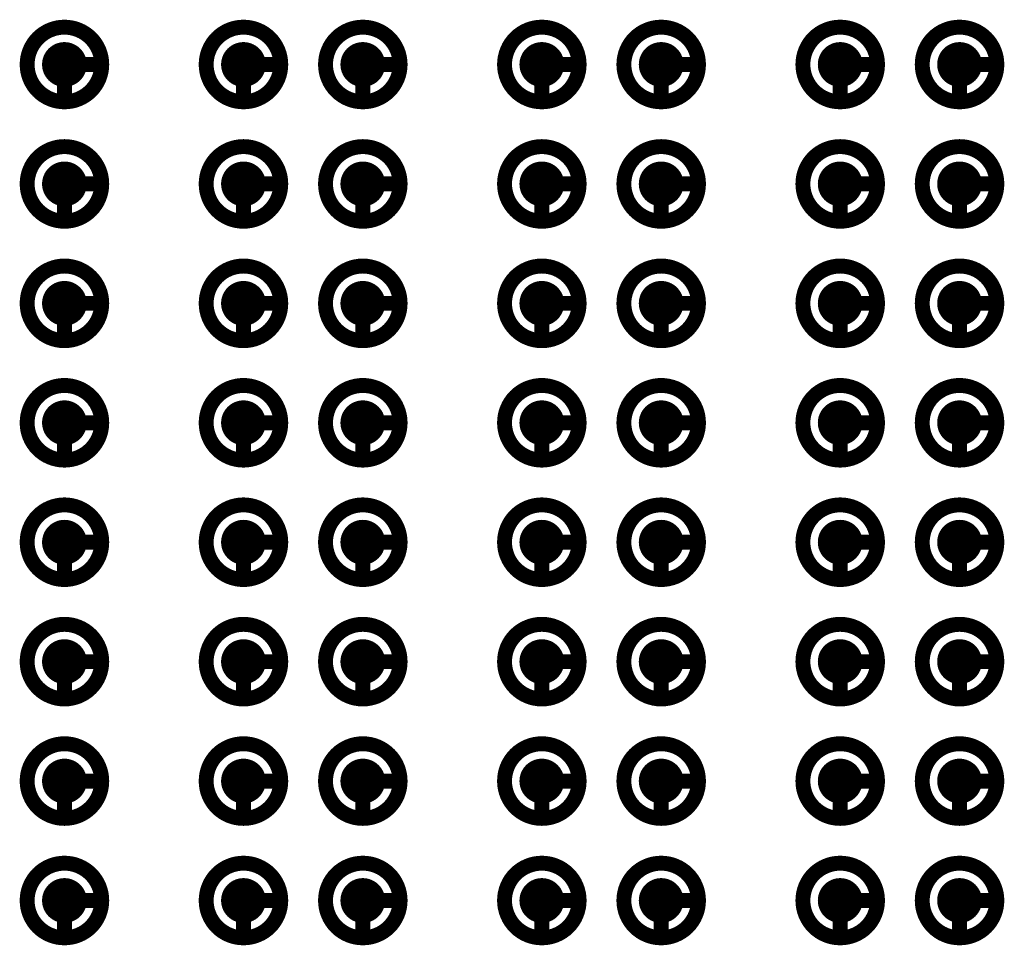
# Model space of a CAD drawing. Header units: millimetres. Extents: x 62 to 363, y 42 to 391.
# Tile 157 of 216: x 333.96 to 340.56, y 107.9 to 114.1. Entities that reach past the tile are written whole.
import ezdxf

# ---------------------------------------------------------------- set-up
doc = ezdxf.new("R2010")
doc.units = ezdxf.units.MM
doc.layers.add('Mechanical8', color=56, linetype='Continuous')
doc.layers.add('PadHoleLayer', color=156, linetype='Continuous')

# ---------------------------------------------------------------- blocks, each defined once
blk = doc.blocks.new('SAMTEC_SEAM8_40_S02_0_S_10_2_GP_K_HP_64')
at = {"layer": 'Mechanical8'}
for points, const_width in [([(-9.75, 1.4, 1), (-10.25, 1.4, 1)], 0.1), ([(-10.025, 1.65, 1), (-9.975, 1.65, 1)], 0.05), ([(-8.95, 1.4, 1), (-9.45, 1.4, 1)], 0.1), ([(-9.225, 1.65, 1), (-9.175, 1.65, 1)], 0.05), ([(-8.15, 1.4, 1), (-8.65, 1.4, 1)], 0.1), ([(-8.425, 1.65, 1), (-8.375, 1.65, 1)], 0.05), ([(-7.35, 1.4, 1), (-7.85, 1.4, 1)], 0.1), ([(-7.625, 1.65, 1), (-7.575, 1.65, 1)], 0.05), ([(-6.55, 1.4, 1), (-7.05, 1.4, 1)], 0.1), ([(-6.825, 1.65, 1), (-6.775, 1.65, 1)], 0.05), ([(-5.75, 1.4, 1), (-6.25, 1.4, 1)], 0.1), ([(-6.025, 1.65, 1), (-5.975, 1.65, 1)], 0.05), ([(-4.95, 1.4, 1), (-5.45, 1.4, 1)], 0.1), ([(-5.225, 1.65, 1), (-5.175, 1.65, 1)], 0.05), ([(-4.15, 1.4, 1), (-4.65, 1.4, 1)], 0.1), ([(-4.425, 1.65, 1), (-4.375, 1.65, 1)], 0.05), ([(-10.275, 1.4, 1), (-10.225, 1.4, 1)], 0.05), ([(-10.025, 1.4, 1), (-9.975, 1.4, 1)], 0.05), ([(-10.025, 1.4, 1), (-9.975, 1.4, 1)], 0.05), ([(-9.775, 1.4, 1), (-9.725, 1.4, 1)], 0.05), ([(-9.775, 1.4, 1), (-9.725, 1.4, 1)], 0.05), ([(-9.475, 1.4, 1), (-9.425, 1.4, 1)], 0.05), ([(-9.225, 1.4, 1), (-9.175, 1.4, 1)], 0.05), ([(-9.225, 1.4, 1), (-9.175, 1.4, 1)], 0.05), ([(-8.975, 1.4, 1), (-8.925, 1.4, 1)], 0.05), ([(-8.975, 1.4, 1), (-8.925, 1.4, 1)], 0.05), ([(-8.675, 1.4, 1), (-8.625, 1.4, 1)], 0.05), ([(-8.425, 1.4, 1), (-8.375, 1.4, 1)], 0.05), ([(-8.425, 1.4, 1), (-8.375, 1.4, 1)], 0.05), ([(-8.175, 1.4, 1), (-8.125, 1.4, 1)], 0.05), ([(-8.175, 1.4, 1), (-8.125, 1.4, 1)], 0.05), ([(-7.875, 1.4, 1), (-7.825, 1.4, 1)], 0.05), ([(-7.625, 1.4, 1), (-7.575, 1.4, 1)], 0.05), ([(-7.625, 1.4, 1), (-7.575, 1.4, 1)], 0.05), ([(-7.375, 1.4, 1), (-7.325, 1.4, 1)], 0.05), ([(-7.375, 1.4, 1), (-7.325, 1.4, 1)], 0.05), ([(-7.075, 1.4, 1), (-7.025, 1.4, 1)], 0.05), ([(-6.825, 1.4, 1), (-6.775, 1.4, 1)], 0.05), ([(-6.825, 1.4, 1), (-6.775, 1.4, 1)], 0.05), ([(-6.575, 1.4, 1), (-6.525, 1.4, 1)], 0.05), ([(-6.575, 1.4, 1), (-6.525, 1.4, 1)], 0.05), ([(-6.275, 1.4, 1), (-6.225, 1.4, 1)], 0.05), ([(-6.025, 1.4, 1), (-5.975, 1.4, 1)], 0.05), ([(-6.025, 1.4, 1), (-5.975, 1.4, 1)], 0.05), ([(-5.775, 1.4, 1), (-5.725, 1.4, 1)], 0.05), ([(-5.775, 1.4, 1), (-5.725, 1.4, 1)], 0.05), ([(-5.475, 1.4, 1), (-5.425, 1.4, 1)], 0.05), ([(-5.225, 1.4, 1), (-5.175, 1.4, 1)], 0.05), ([(-5.225, 1.4, 1), (-5.175, 1.4, 1)], 0.05), ([(-4.975, 1.4, 1), (-4.925, 1.4, 1)], 0.05), ([(-4.975, 1.4, 1), (-4.925, 1.4, 1)], 0.05), ([(-4.675, 1.4, 1), (-4.625, 1.4, 1)], 0.05), ([(-4.425, 1.4, 1), (-4.375, 1.4, 1)], 0.05), ([(-4.425, 1.4, 1), (-4.375, 1.4, 1)], 0.05), ([(-4.175, 1.4, 1), (-4.125, 1.4, 1)], 0.05), ([(-4.175, 1.4, 1), (-4.125, 1.4, 1)], 0.05), ([(-9.75, 0.6, 1), (-10.25, 0.6, 1)], 0.1), ([(-10.025, 0.85, 1), (-9.975, 0.85, 1)], 0.05), ([(-8.95, 0.6, 1), (-9.45, 0.6, 1)], 0.1), ([(-9.225, 0.85, 1), (-9.175, 0.85, 1)], 0.05), ([(-8.15, 0.6, 1), (-8.65, 0.6, 1)], 0.1), ([(-8.425, 0.85, 1), (-8.375, 0.85, 1)], 0.05), ([(-7.35, 0.6, 1), (-7.85, 0.6, 1)], 0.1), ([(-7.625, 0.85, 1), (-7.575, 0.85, 1)], 0.05), ([(-6.55, 0.6, 1), (-7.05, 0.6, 1)], 0.1), ([(-6.825, 0.85, 1), (-6.775, 0.85, 1)], 0.05), ([(-5.75, 0.6, 1), (-6.25, 0.6, 1)], 0.1), ([(-6.025, 0.85, 1), (-5.975, 0.85, 1)], 0.05), ([(-4.95, 0.6, 1), (-5.45, 0.6, 1)], 0.1), ([(-5.225, 0.85, 1), (-5.175, 0.85, 1)], 0.05), ([(-4.15, 0.6, 1), (-4.65, 0.6, 1)], 0.1), ([(-4.425, 0.85, 1), (-4.375, 0.85, 1)], 0.05), ([(-10.275, 0.6, 1), (-10.225, 0.6, 1)], 0.05), ([(-10.025, 0.6, 1), (-9.975, 0.6, 1)], 0.05), ([(-10.025, 0.6, 1), (-9.975, 0.6, 1)], 0.05), ([(-9.775, 0.6, 1), (-9.725, 0.6, 1)], 0.05), ([(-9.775, 0.6, 1), (-9.725, 0.6, 1)], 0.05), ([(-9.475, 0.6, 1), (-9.425, 0.6, 1)], 0.05), ([(-9.225, 0.6, 1), (-9.175, 0.6, 1)], 0.05), ([(-9.225, 0.6, 1), (-9.175, 0.6, 1)], 0.05), ([(-8.975, 0.6, 1), (-8.925, 0.6, 1)], 0.05), ([(-8.975, 0.6, 1), (-8.925, 0.6, 1)], 0.05), ([(-8.675, 0.6, 1), (-8.625, 0.6, 1)], 0.05), ([(-8.425, 0.6, 1), (-8.375, 0.6, 1)], 0.05), ([(-8.425, 0.6, 1), (-8.375, 0.6, 1)], 0.05), ([(-8.175, 0.6, 1), (-8.125, 0.6, 1)], 0.05), ([(-8.175, 0.6, 1), (-8.125, 0.6, 1)], 0.05), ([(-7.875, 0.6, 1), (-7.825, 0.6, 1)], 0.05), ([(-7.625, 0.6, 1), (-7.575, 0.6, 1)], 0.05), ([(-7.625, 0.6, 1), (-7.575, 0.6, 1)], 0.05), ([(-7.375, 0.6, 1), (-7.325, 0.6, 1)], 0.05), ([(-7.375, 0.6, 1), (-7.325, 0.6, 1)], 0.05), ([(-7.075, 0.6, 1), (-7.025, 0.6, 1)], 0.05), ([(-6.825, 0.6, 1), (-6.775, 0.6, 1)], 0.05), ([(-6.825, 0.6, 1), (-6.775, 0.6, 1)], 0.05), ([(-6.575, 0.6, 1), (-6.525, 0.6, 1)], 0.05), ([(-6.575, 0.6, 1), (-6.525, 0.6, 1)], 0.05), ([(-6.275, 0.6, 1), (-6.225, 0.6, 1)], 0.05), ([(-6.025, 0.6, 1), (-5.975, 0.6, 1)], 0.05), ([(-6.025, 0.6, 1), (-5.975, 0.6, 1)], 0.05), ([(-5.775, 0.6, 1), (-5.725, 0.6, 1)], 0.05), ([(-5.775, 0.6, 1), (-5.725, 0.6, 1)], 0.05), ([(-5.475, 0.6, 1), (-5.425, 0.6, 1)], 0.05), ([(-5.225, 0.6, 1), (-5.175, 0.6, 1)], 0.05), ([(-5.225, 0.6, 1), (-5.175, 0.6, 1)], 0.05), ([(-4.975, 0.6, 1), (-4.925, 0.6, 1)], 0.05), ([(-4.975, 0.6, 1), (-4.925, 0.6, 1)], 0.05), ([(-4.675, 0.6, 1), (-4.625, 0.6, 1)], 0.05), ([(-4.425, 0.6, 1), (-4.375, 0.6, 1)], 0.05), ([(-4.425, 0.6, 1), (-4.375, 0.6, 1)], 0.05), ([(-4.175, 0.6, 1), (-4.125, 0.6, 1)], 0.05), ([(-4.175, 0.6, 1), (-4.125, 0.6, 1)], 0.05), ([(-9.75, -0.6, 1), (-10.25, -0.6, 1)], 0.1), ([(-10.025, -0.35, 1), (-9.975, -0.35, 1)], 0.05), ([(-8.95, -0.6, 1), (-9.45, -0.6, 1)], 0.1), ([(-9.225, -0.35, 1), (-9.175, -0.35, 1)], 0.05), ([(-8.15, -0.6, 1), (-8.65, -0.6, 1)], 0.1), ([(-8.425, -0.35, 1), (-8.375, -0.35, 1)], 0.05), ([(-7.35, -0.6, 1), (-7.85, -0.6, 1)], 0.1), ([(-7.625, -0.35, 1), (-7.575, -0.35, 1)], 0.05), ([(-6.55, -0.6, 1), (-7.05, -0.6, 1)], 0.1), ([(-6.825, -0.35, 1), (-6.775, -0.35, 1)], 0.05), ([(-5.75, -0.6, 1), (-6.25, -0.6, 1)], 0.1), ([(-6.025, -0.35, 1), (-5.975, -0.35, 1)], 0.05), ([(-4.95, -0.6, 1), (-5.45, -0.6, 1)], 0.1), ([(-5.225, -0.35, 1), (-5.175, -0.35, 1)], 0.05), ([(-4.15, -0.6, 1), (-4.65, -0.6, 1)], 0.1), ([(-4.425, -0.35, 1), (-4.375, -0.35, 1)], 0.05), ([(-10.275, -0.6, 1), (-10.225, -0.6, 1)], 0.05), ([(-10.025, -0.6, 1), (-9.975, -0.6, 1)], 0.05), ([(-10.025, -0.6, 1), (-9.975, -0.6, 1)], 0.05), ([(-9.775, -0.6, 1), (-9.725, -0.6, 1)], 0.05), ([(-9.775, -0.6, 1), (-9.725, -0.6, 1)], 0.05), ([(-9.475, -0.6, 1), (-9.425, -0.6, 1)], 0.05), ([(-9.225, -0.6, 1), (-9.175, -0.6, 1)], 0.05), ([(-9.225, -0.6, 1), (-9.175, -0.6, 1)], 0.05), ([(-8.975, -0.6, 1), (-8.925, -0.6, 1)], 0.05), ([(-8.975, -0.6, 1), (-8.925, -0.6, 1)], 0.05), ([(-8.675, -0.6, 1), (-8.625, -0.6, 1)], 0.05), ([(-8.425, -0.6, 1), (-8.375, -0.6, 1)], 0.05), ([(-8.425, -0.6, 1), (-8.375, -0.6, 1)], 0.05), ([(-8.175, -0.6, 1), (-8.125, -0.6, 1)], 0.05), ([(-8.175, -0.6, 1), (-8.125, -0.6, 1)], 0.05), ([(-7.875, -0.6, 1), (-7.825, -0.6, 1)], 0.05), ([(-7.625, -0.6, 1), (-7.575, -0.6, 1)], 0.05), ([(-7.625, -0.6, 1), (-7.575, -0.6, 1)], 0.05), ([(-7.375, -0.6, 1), (-7.325, -0.6, 1)], 0.05), ([(-7.375, -0.6, 1), (-7.325, -0.6, 1)], 0.05), ([(-7.075, -0.6, 1), (-7.025, -0.6, 1)], 0.05), ([(-6.825, -0.6, 1), (-6.775, -0.6, 1)], 0.05), ([(-6.825, -0.6, 1), (-6.775, -0.6, 1)], 0.05), ([(-6.575, -0.6, 1), (-6.525, -0.6, 1)], 0.05), ([(-6.575, -0.6, 1), (-6.525, -0.6, 1)], 0.05), ([(-6.275, -0.6, 1), (-6.225, -0.6, 1)], 0.05), ([(-6.025, -0.6, 1), (-5.975, -0.6, 1)], 0.05), ([(-6.025, -0.6, 1), (-5.975, -0.6, 1)], 0.05), ([(-5.775, -0.6, 1), (-5.725, -0.6, 1)], 0.05), ([(-5.775, -0.6, 1), (-5.725, -0.6, 1)], 0.05), ([(-5.475, -0.6, 1), (-5.425, -0.6, 1)], 0.05), ([(-5.225, -0.6, 1), (-5.175, -0.6, 1)], 0.05), ([(-5.225, -0.6, 1), (-5.175, -0.6, 1)], 0.05), ([(-4.975, -0.6, 1), (-4.925, -0.6, 1)], 0.05), ([(-4.975, -0.6, 1), (-4.925, -0.6, 1)], 0.05), ([(-4.675, -0.6, 1), (-4.625, -0.6, 1)], 0.05), ([(-4.425, -0.6, 1), (-4.375, -0.6, 1)], 0.05), ([(-4.425, -0.6, 1), (-4.375, -0.6, 1)], 0.05), ([(-4.175, -0.6, 1), (-4.125, -0.6, 1)], 0.05), ([(-4.175, -0.6, 1), (-4.125, -0.6, 1)], 0.05), ([(-9.75, -1.4, 1), (-10.25, -1.4, 1)], 0.1), ([(-10.025, -1.15, 1), (-9.975, -1.15, 1)], 0.05), ([(-8.95, -1.4, 1), (-9.45, -1.4, 1)], 0.1), ([(-9.225, -1.15, 1), (-9.175, -1.15, 1)], 0.05), ([(-8.15, -1.4, 1), (-8.65, -1.4, 1)], 0.1), ([(-8.425, -1.15, 1), (-8.375, -1.15, 1)], 0.05), ([(-7.35, -1.4, 1), (-7.85, -1.4, 1)], 0.1), ([(-7.625, -1.15, 1), (-7.575, -1.15, 1)], 0.05), ([(-6.55, -1.4, 1), (-7.05, -1.4, 1)], 0.1), ([(-6.825, -1.15, 1), (-6.775, -1.15, 1)], 0.05), ([(-5.75, -1.4, 1), (-6.25, -1.4, 1)], 0.1), ([(-6.025, -1.15, 1), (-5.975, -1.15, 1)], 0.05), ([(-4.95, -1.4, 1), (-5.45, -1.4, 1)], 0.1), ([(-5.225, -1.15, 1), (-5.175, -1.15, 1)], 0.05), ([(-4.15, -1.4, 1), (-4.65, -1.4, 1)], 0.1), ([(-4.425, -1.15, 1), (-4.375, -1.15, 1)], 0.05), ([(-10.275, -1.4, 1), (-10.225, -1.4, 1)], 0.05), ([(-10.025, -1.4, 1), (-9.975, -1.4, 1)], 0.05), ([(-10.025, -1.4, 1), (-9.975, -1.4, 1)], 0.05), ([(-9.775, -1.4, 1), (-9.725, -1.4, 1)], 0.05), ([(-9.775, -1.4, 1), (-9.725, -1.4, 1)], 0.05), ([(-9.475, -1.4, 1), (-9.425, -1.4, 1)], 0.05), ([(-9.225, -1.4, 1), (-9.175, -1.4, 1)], 0.05), ([(-9.225, -1.4, 1), (-9.175, -1.4, 1)], 0.05), ([(-8.975, -1.4, 1), (-8.925, -1.4, 1)], 0.05), ([(-8.975, -1.4, 1), (-8.925, -1.4, 1)], 0.05), ([(-8.675, -1.4, 1), (-8.625, -1.4, 1)], 0.05), ([(-8.425, -1.4, 1), (-8.375, -1.4, 1)], 0.05), ([(-8.425, -1.4, 1), (-8.375, -1.4, 1)], 0.05), ([(-8.175, -1.4, 1), (-8.125, -1.4, 1)], 0.05), ([(-8.175, -1.4, 1), (-8.125, -1.4, 1)], 0.05), ([(-7.875, -1.4, 1), (-7.825, -1.4, 1)], 0.05), ([(-7.625, -1.4, 1), (-7.575, -1.4, 1)], 0.05), ([(-7.625, -1.4, 1), (-7.575, -1.4, 1)], 0.05), ([(-7.375, -1.4, 1), (-7.325, -1.4, 1)], 0.05), ([(-7.375, -1.4, 1), (-7.325, -1.4, 1)], 0.05), ([(-7.075, -1.4, 1), (-7.025, -1.4, 1)], 0.05), ([(-6.825, -1.4, 1), (-6.775, -1.4, 1)], 0.05), ([(-6.825, -1.4, 1), (-6.775, -1.4, 1)], 0.05), ([(-6.575, -1.4, 1), (-6.525, -1.4, 1)], 0.05), ([(-6.575, -1.4, 1), (-6.525, -1.4, 1)], 0.05), ([(-6.275, -1.4, 1), (-6.225, -1.4, 1)], 0.05), ([(-6.025, -1.4, 1), (-5.975, -1.4, 1)], 0.05), ([(-6.025, -1.4, 1), (-5.975, -1.4, 1)], 0.05), ([(-5.775, -1.4, 1), (-5.725, -1.4, 1)], 0.05), ([(-5.775, -1.4, 1), (-5.725, -1.4, 1)], 0.05), ([(-5.475, -1.4, 1), (-5.425, -1.4, 1)], 0.05), ([(-5.225, -1.4, 1), (-5.175, -1.4, 1)], 0.05), ([(-5.225, -1.4, 1), (-5.175, -1.4, 1)], 0.05), ([(-4.975, -1.4, 1), (-4.925, -1.4, 1)], 0.05), ([(-4.975, -1.4, 1), (-4.925, -1.4, 1)], 0.05), ([(-4.675, -1.4, 1), (-4.625, -1.4, 1)], 0.05), ([(-4.425, -1.4, 1), (-4.375, -1.4, 1)], 0.05), ([(-4.425, -1.4, 1), (-4.375, -1.4, 1)], 0.05), ([(-4.175, -1.4, 1), (-4.125, -1.4, 1)], 0.05), ([(-4.175, -1.4, 1), (-4.125, -1.4, 1)], 0.05), ([(-9.75, -2.6, 1), (-10.25, -2.6, 1)], 0.1), ([(-10.025, -2.35, 1), (-9.975, -2.35, 1)], 0.05), ([(-8.95, -2.6, 1), (-9.45, -2.6, 1)], 0.1), ([(-9.225, -2.35, 1), (-9.175, -2.35, 1)], 0.05), ([(-8.15, -2.6, 1), (-8.65, -2.6, 1)], 0.1), ([(-8.425, -2.35, 1), (-8.375, -2.35, 1)], 0.05), ([(-7.35, -2.6, 1), (-7.85, -2.6, 1)], 0.1), ([(-7.625, -2.35, 1), (-7.575, -2.35, 1)], 0.05), ([(-6.55, -2.6, 1), (-7.05, -2.6, 1)], 0.1), ([(-6.825, -2.35, 1), (-6.775, -2.35, 1)], 0.05), ([(-5.75, -2.6, 1), (-6.25, -2.6, 1)], 0.1), ([(-6.025, -2.35, 1), (-5.975, -2.35, 1)], 0.05), ([(-4.95, -2.6, 1), (-5.45, -2.6, 1)], 0.1), ([(-5.225, -2.35, 1), (-5.175, -2.35, 1)], 0.05), ([(-4.15, -2.6, 1), (-4.65, -2.6, 1)], 0.1), ([(-4.425, -2.35, 1), (-4.375, -2.35, 1)], 0.05), ([(-10.275, -2.6, 1), (-10.225, -2.6, 1)], 0.05), ([(-10.025, -2.6, 1), (-9.975, -2.6, 1)], 0.05), ([(-10.025, -2.6, 1), (-9.975, -2.6, 1)], 0.05), ([(-9.775, -2.6, 1), (-9.725, -2.6, 1)], 0.05), ([(-9.775, -2.6, 1), (-9.725, -2.6, 1)], 0.05), ([(-9.475, -2.6, 1), (-9.425, -2.6, 1)], 0.05), ([(-9.225, -2.6, 1), (-9.175, -2.6, 1)], 0.05), ([(-9.225, -2.6, 1), (-9.175, -2.6, 1)], 0.05), ([(-8.975, -2.6, 1), (-8.925, -2.6, 1)], 0.05), ([(-8.975, -2.6, 1), (-8.925, -2.6, 1)], 0.05), ([(-8.675, -2.6, 1), (-8.625, -2.6, 1)], 0.05), ([(-8.425, -2.6, 1), (-8.375, -2.6, 1)], 0.05), ([(-8.425, -2.6, 1), (-8.375, -2.6, 1)], 0.05), ([(-8.175, -2.6, 1), (-8.125, -2.6, 1)], 0.05), ([(-8.175, -2.6, 1), (-8.125, -2.6, 1)], 0.05), ([(-7.875, -2.6, 1), (-7.825, -2.6, 1)], 0.05), ([(-7.625, -2.6, 1), (-7.575, -2.6, 1)], 0.05), ([(-7.625, -2.6, 1), (-7.575, -2.6, 1)], 0.05), ([(-7.375, -2.6, 1), (-7.325, -2.6, 1)], 0.05), ([(-7.375, -2.6, 1), (-7.325, -2.6, 1)], 0.05), ([(-7.075, -2.6, 1), (-7.025, -2.6, 1)], 0.05), ([(-6.825, -2.6, 1), (-6.775, -2.6, 1)], 0.05), ([(-6.825, -2.6, 1), (-6.775, -2.6, 1)], 0.05), ([(-6.575, -2.6, 1), (-6.525, -2.6, 1)], 0.05), ([(-6.575, -2.6, 1), (-6.525, -2.6, 1)], 0.05), ([(-6.275, -2.6, 1), (-6.225, -2.6, 1)], 0.05), ([(-6.025, -2.6, 1), (-5.975, -2.6, 1)], 0.05), ([(-6.025, -2.6, 1), (-5.975, -2.6, 1)], 0.05), ([(-5.775, -2.6, 1), (-5.725, -2.6, 1)], 0.05), ([(-5.775, -2.6, 1), (-5.725, -2.6, 1)], 0.05), ([(-5.475, -2.6, 1), (-5.425, -2.6, 1)], 0.05), ([(-5.225, -2.6, 1), (-5.175, -2.6, 1)], 0.05), ([(-5.225, -2.6, 1), (-5.175, -2.6, 1)], 0.05), ([(-4.975, -2.6, 1), (-4.925, -2.6, 1)], 0.05), ([(-4.975, -2.6, 1), (-4.925, -2.6, 1)], 0.05), ([(-4.675, -2.6, 1), (-4.625, -2.6, 1)], 0.05), ([(-4.425, -2.6, 1), (-4.375, -2.6, 1)], 0.05), ([(-4.425, -2.6, 1), (-4.375, -2.6, 1)], 0.05), ([(-4.175, -2.6, 1), (-4.125, -2.6, 1)], 0.05), ([(-4.175, -2.6, 1), (-4.125, -2.6, 1)], 0.05), ([(-9.75, -3.4, 1), (-10.25, -3.4, 1)], 0.1), ([(-10.025, -3.15, 1), (-9.975, -3.15, 1)], 0.05), ([(-8.95, -3.4, 1), (-9.45, -3.4, 1)], 0.1), ([(-9.225, -3.15, 1), (-9.175, -3.15, 1)], 0.05), ([(-8.15, -3.4, 1), (-8.65, -3.4, 1)], 0.1), ([(-8.425, -3.15, 1), (-8.375, -3.15, 1)], 0.05), ([(-7.35, -3.4, 1), (-7.85, -3.4, 1)], 0.1), ([(-7.625, -3.15, 1), (-7.575, -3.15, 1)], 0.05), ([(-6.55, -3.4, 1), (-7.05, -3.4, 1)], 0.1), ([(-6.825, -3.15, 1), (-6.775, -3.15, 1)], 0.05), ([(-5.75, -3.4, 1), (-6.25, -3.4, 1)], 0.1), ([(-6.025, -3.15, 1), (-5.975, -3.15, 1)], 0.05), ([(-4.95, -3.4, 1), (-5.45, -3.4, 1)], 0.1), ([(-5.225, -3.15, 1), (-5.175, -3.15, 1)], 0.05), ([(-4.15, -3.4, 1), (-4.65, -3.4, 1)], 0.1), ([(-4.425, -3.15, 1), (-4.375, -3.15, 1)], 0.05), ([(-10.275, -3.4, 1), (-10.225, -3.4, 1)], 0.05), ([(-10.025, -3.4, 1), (-9.975, -3.4, 1)], 0.05), ([(-10.025, -3.4, 1), (-9.975, -3.4, 1)], 0.05), ([(-9.775, -3.4, 1), (-9.725, -3.4, 1)], 0.05), ([(-9.775, -3.4, 1), (-9.725, -3.4, 1)], 0.05), ([(-9.475, -3.4, 1), (-9.425, -3.4, 1)], 0.05), ([(-9.225, -3.4, 1), (-9.175, -3.4, 1)], 0.05), ([(-9.225, -3.4, 1), (-9.175, -3.4, 1)], 0.05), ([(-8.975, -3.4, 1), (-8.925, -3.4, 1)], 0.05), ([(-8.975, -3.4, 1), (-8.925, -3.4, 1)], 0.05), ([(-8.675, -3.4, 1), (-8.625, -3.4, 1)], 0.05), ([(-8.425, -3.4, 1), (-8.375, -3.4, 1)], 0.05), ([(-8.425, -3.4, 1), (-8.375, -3.4, 1)], 0.05), ([(-8.175, -3.4, 1), (-8.125, -3.4, 1)], 0.05), ([(-8.175, -3.4, 1), (-8.125, -3.4, 1)], 0.05), ([(-7.875, -3.4, 1), (-7.825, -3.4, 1)], 0.05), ([(-7.625, -3.4, 1), (-7.575, -3.4, 1)], 0.05), ([(-7.625, -3.4, 1), (-7.575, -3.4, 1)], 0.05), ([(-7.375, -3.4, 1), (-7.325, -3.4, 1)], 0.05), ([(-7.375, -3.4, 1), (-7.325, -3.4, 1)], 0.05), ([(-7.075, -3.4, 1), (-7.025, -3.4, 1)], 0.05), ([(-6.825, -3.4, 1), (-6.775, -3.4, 1)], 0.05), ([(-6.825, -3.4, 1), (-6.775, -3.4, 1)], 0.05), ([(-6.575, -3.4, 1), (-6.525, -3.4, 1)], 0.05), ([(-6.575, -3.4, 1), (-6.525, -3.4, 1)], 0.05), ([(-6.275, -3.4, 1), (-6.225, -3.4, 1)], 0.05), ([(-6.025, -3.4, 1), (-5.975, -3.4, 1)], 0.05), ([(-6.025, -3.4, 1), (-5.975, -3.4, 1)], 0.05), ([(-5.775, -3.4, 1), (-5.725, -3.4, 1)], 0.05), ([(-5.775, -3.4, 1), (-5.725, -3.4, 1)], 0.05), ([(-5.475, -3.4, 1), (-5.425, -3.4, 1)], 0.05), ([(-5.225, -3.4, 1), (-5.175, -3.4, 1)], 0.05), ([(-5.225, -3.4, 1), (-5.175, -3.4, 1)], 0.05), ([(-4.975, -3.4, 1), (-4.925, -3.4, 1)], 0.05), ([(-4.975, -3.4, 1), (-4.925, -3.4, 1)], 0.05), ([(-4.675, -3.4, 1), (-4.625, -3.4, 1)], 0.05), ([(-4.425, -3.4, 1), (-4.375, -3.4, 1)], 0.05), ([(-4.425, -3.4, 1), (-4.375, -3.4, 1)], 0.05), ([(-4.175, -3.4, 1), (-4.125, -3.4, 1)], 0.05), ([(-4.175, -3.4, 1), (-4.125, -3.4, 1)], 0.05), ([(-9.75, -4.6, 1), (-10.25, -4.6, 1)], 0.1), ([(-10.025, -4.35, 1), (-9.975, -4.35, 1)], 0.05), ([(-8.95, -4.6, 1), (-9.45, -4.6, 1)], 0.1), ([(-9.225, -4.35, 1), (-9.175, -4.35, 1)], 0.05), ([(-8.15, -4.6, 1), (-8.65, -4.6, 1)], 0.1), ([(-8.425, -4.35, 1), (-8.375, -4.35, 1)], 0.05), ([(-7.35, -4.6, 1), (-7.85, -4.6, 1)], 0.1), ([(-7.625, -4.35, 1), (-7.575, -4.35, 1)], 0.05), ([(-6.55, -4.6, 1), (-7.05, -4.6, 1)], 0.1), ([(-6.825, -4.35, 1), (-6.775, -4.35, 1)], 0.05), ([(-5.75, -4.6, 1), (-6.25, -4.6, 1)], 0.1), ([(-6.025, -4.35, 1), (-5.975, -4.35, 1)], 0.05), ([(-4.95, -4.6, 1), (-5.45, -4.6, 1)], 0.1), ([(-5.225, -4.35, 1), (-5.175, -4.35, 1)], 0.05), ([(-4.15, -4.6, 1), (-4.65, -4.6, 1)], 0.1), ([(-4.425, -4.35, 1), (-4.375, -4.35, 1)], 0.05), ([(-10.275, -4.6, 1), (-10.225, -4.6, 1)], 0.05), ([(-10.025, -4.6, 1), (-9.975, -4.6, 1)], 0.05), ([(-10.025, -4.6, 1), (-9.975, -4.6, 1)], 0.05), ([(-9.775, -4.6, 1), (-9.725, -4.6, 1)], 0.05), ([(-9.775, -4.6, 1), (-9.725, -4.6, 1)], 0.05), ([(-9.475, -4.6, 1), (-9.425, -4.6, 1)], 0.05), ([(-9.225, -4.6, 1), (-9.175, -4.6, 1)], 0.05), ([(-9.225, -4.6, 1), (-9.175, -4.6, 1)], 0.05), ([(-8.975, -4.6, 1), (-8.925, -4.6, 1)], 0.05), ([(-8.975, -4.6, 1), (-8.925, -4.6, 1)], 0.05), ([(-8.675, -4.6, 1), (-8.625, -4.6, 1)], 0.05), ([(-8.425, -4.6, 1), (-8.375, -4.6, 1)], 0.05), ([(-8.425, -4.6, 1), (-8.375, -4.6, 1)], 0.05), ([(-8.175, -4.6, 1), (-8.125, -4.6, 1)], 0.05), ([(-8.175, -4.6, 1), (-8.125, -4.6, 1)], 0.05), ([(-7.875, -4.6, 1), (-7.825, -4.6, 1)], 0.05), ([(-7.625, -4.6, 1), (-7.575, -4.6, 1)], 0.05), ([(-7.625, -4.6, 1), (-7.575, -4.6, 1)], 0.05), ([(-7.375, -4.6, 1), (-7.325, -4.6, 1)], 0.05), ([(-7.375, -4.6, 1), (-7.325, -4.6, 1)], 0.05), ([(-7.075, -4.6, 1), (-7.025, -4.6, 1)], 0.05), ([(-6.825, -4.6, 1), (-6.775, -4.6, 1)], 0.05), ([(-6.825, -4.6, 1), (-6.775, -4.6, 1)], 0.05), ([(-6.575, -4.6, 1), (-6.525, -4.6, 1)], 0.05), ([(-6.575, -4.6, 1), (-6.525, -4.6, 1)], 0.05), ([(-6.275, -4.6, 1), (-6.225, -4.6, 1)], 0.05), ([(-6.025, -4.6, 1), (-5.975, -4.6, 1)], 0.05), ([(-6.025, -4.6, 1), (-5.975, -4.6, 1)], 0.05), ([(-5.775, -4.6, 1), (-5.725, -4.6, 1)], 0.05), ([(-5.775, -4.6, 1), (-5.725, -4.6, 1)], 0.05), ([(-5.475, -4.6, 1), (-5.425, -4.6, 1)], 0.05), ([(-5.225, -4.6, 1), (-5.175, -4.6, 1)], 0.05), ([(-5.225, -4.6, 1), (-5.175, -4.6, 1)], 0.05), ([(-4.975, -4.6, 1), (-4.925, -4.6, 1)], 0.05), ([(-4.975, -4.6, 1), (-4.925, -4.6, 1)], 0.05), ([(-4.675, -4.6, 1), (-4.625, -4.6, 1)], 0.05), ([(-4.425, -4.6, 1), (-4.375, -4.6, 1)], 0.05), ([(-4.425, -4.6, 1), (-4.375, -4.6, 1)], 0.05), ([(-4.175, -4.6, 1), (-4.125, -4.6, 1)], 0.05), ([(-4.175, -4.6, 1), (-4.125, -4.6, 1)], 0.05)]:
    blk.add_lwpolyline(points, format="xyb", close=True, dxfattribs=dict(at, const_width=const_width))
at = {"layer": 'Mechanical8', "const_width": 0.1}
for points in [[(-10, 1.4), (-10, 1.65)], [(-9.2, 1.4), (-9.2, 1.65)], [(-8.4, 1.4), (-8.4, 1.65)], [(-7.6, 1.4), (-7.6, 1.65)], [(-6.8, 1.4), (-6.8, 1.65)], [(-6, 1.4), (-6, 1.65)], [(-5.2, 1.4), (-5.2, 1.65)], [(-4.4, 1.4), (-4.4, 1.65)], [(-9.75, 1.4), (-10, 1.4)], [(-8.95, 1.4), (-9.2, 1.4)], [(-8.15, 1.4), (-8.4, 1.4)], [(-7.35, 1.4), (-7.6, 1.4)], [(-6.55, 1.4), (-6.8, 1.4)], [(-5.75, 1.4), (-6, 1.4)], [(-4.95, 1.4), (-5.2, 1.4)], [(-4.15, 1.4), (-4.4, 1.4)], [(-10, 0.6), (-10, 0.85)], [(-9.2, 0.6), (-9.2, 0.85)], [(-8.4, 0.6), (-8.4, 0.85)], [(-7.6, 0.6), (-7.6, 0.85)], [(-6.8, 0.6), (-6.8, 0.85)], [(-6, 0.6), (-6, 0.85)], [(-5.2, 0.6), (-5.2, 0.85)], [(-4.4, 0.6), (-4.4, 0.85)], [(-9.75, 0.6), (-10, 0.6)], [(-8.95, 0.6), (-9.2, 0.6)], [(-8.15, 0.6), (-8.4, 0.6)], [(-7.35, 0.6), (-7.6, 0.6)], [(-6.55, 0.6), (-6.8, 0.6)], [(-5.75, 0.6), (-6, 0.6)], [(-4.95, 0.6), (-5.2, 0.6)], [(-4.15, 0.6), (-4.4, 0.6)], [(-10, -0.6), (-10, -0.35)], [(-9.2, -0.6), (-9.2, -0.35)], [(-8.4, -0.6), (-8.4, -0.35)], [(-7.6, -0.6), (-7.6, -0.35)], [(-6.8, -0.6), (-6.8, -0.35)], [(-6, -0.6), (-6, -0.35)], [(-5.2, -0.6), (-5.2, -0.35)], [(-4.4, -0.6), (-4.4, -0.35)], [(-9.75, -0.6), (-10, -0.6)], [(-8.95, -0.6), (-9.2, -0.6)], [(-8.15, -0.6), (-8.4, -0.6)], [(-7.35, -0.6), (-7.6, -0.6)], [(-6.55, -0.6), (-6.8, -0.6)], [(-5.75, -0.6), (-6, -0.6)], [(-4.95, -0.6), (-5.2, -0.6)], [(-4.15, -0.6), (-4.4, -0.6)], [(-10, -1.4), (-10, -1.15)], [(-9.2, -1.4), (-9.2, -1.15)], [(-8.4, -1.4), (-8.4, -1.15)], [(-7.6, -1.4), (-7.6, -1.15)], [(-6.8, -1.4), (-6.8, -1.15)], [(-6, -1.4), (-6, -1.15)], [(-5.2, -1.4), (-5.2, -1.15)], [(-4.4, -1.4), (-4.4, -1.15)], [(-9.75, -1.4), (-10, -1.4)], [(-8.95, -1.4), (-9.2, -1.4)], [(-8.15, -1.4), (-8.4, -1.4)], [(-7.35, -1.4), (-7.6, -1.4)], [(-6.55, -1.4), (-6.8, -1.4)], [(-5.75, -1.4), (-6, -1.4)], [(-4.95, -1.4), (-5.2, -1.4)], [(-4.15, -1.4), (-4.4, -1.4)], [(-10, -2.6), (-10, -2.35)], [(-9.2, -2.6), (-9.2, -2.35)], [(-8.4, -2.6), (-8.4, -2.35)], [(-7.6, -2.6), (-7.6, -2.35)], [(-6.8, -2.6), (-6.8, -2.35)], [(-6, -2.6), (-6, -2.35)], [(-5.2, -2.6), (-5.2, -2.35)], [(-4.4, -2.6), (-4.4, -2.35)], [(-9.75, -2.6), (-10, -2.6)], [(-8.95, -2.6), (-9.2, -2.6)], [(-8.15, -2.6), (-8.4, -2.6)], [(-7.35, -2.6), (-7.6, -2.6)], [(-6.55, -2.6), (-6.8, -2.6)], [(-5.75, -2.6), (-6, -2.6)], [(-4.95, -2.6), (-5.2, -2.6)], [(-4.15, -2.6), (-4.4, -2.6)], [(-10, -3.4), (-10, -3.15)], [(-9.2, -3.4), (-9.2, -3.15)], [(-8.4, -3.4), (-8.4, -3.15)], [(-7.6, -3.4), (-7.6, -3.15)], [(-6.8, -3.4), (-6.8, -3.15)], [(-6, -3.4), (-6, -3.15)], [(-5.2, -3.4), (-5.2, -3.15)], [(-4.4, -3.4), (-4.4, -3.15)], [(-9.75, -3.4), (-10, -3.4)], [(-8.95, -3.4), (-9.2, -3.4)], [(-8.15, -3.4), (-8.4, -3.4)], [(-7.35, -3.4), (-7.6, -3.4)], [(-6.55, -3.4), (-6.8, -3.4)], [(-5.75, -3.4), (-6, -3.4)], [(-4.95, -3.4), (-5.2, -3.4)], [(-4.15, -3.4), (-4.4, -3.4)], [(-10, -4.6), (-10, -4.35)], [(-9.2, -4.6), (-9.2, -4.35)], [(-8.4, -4.6), (-8.4, -4.35)], [(-7.6, -4.6), (-7.6, -4.35)], [(-6.8, -4.6), (-6.8, -4.35)], [(-6, -4.6), (-6, -4.35)], [(-5.2, -4.6), (-5.2, -4.35)], [(-4.4, -4.6), (-4.4, -4.35)], [(-9.75, -4.6), (-10, -4.6)], [(-8.95, -4.6), (-9.2, -4.6)], [(-8.15, -4.6), (-8.4, -4.6)], [(-7.35, -4.6), (-7.6, -4.6)], [(-6.55, -4.6), (-6.8, -4.6)], [(-5.75, -4.6), (-6, -4.6)], [(-4.95, -4.6), (-5.2, -4.6)], [(-4.15, -4.6), (-4.4, -4.6)]]:
    blk.add_lwpolyline(points, dxfattribs=at)
at = {"layer": 'PadHoleLayer', "const_width": 0.15}
for points in [[(-10.075, 1.4, 1), (-9.925, 1.4, 1)], [(-9.275, 1.4, 1), (-9.125, 1.4, 1)], [(-8.475, 1.4, 1), (-8.325, 1.4, 1)], [(-7.675, 1.4, 1), (-7.525, 1.4, 1)], [(-6.875, 1.4, 1), (-6.725, 1.4, 1)], [(-6.075, 1.4, 1), (-5.925, 1.4, 1)], [(-5.275, 1.4, 1), (-5.125, 1.4, 1)], [(-4.475, 1.4, 1), (-4.325, 1.4, 1)], [(-10.075, 0.6, 1), (-9.925, 0.6, 1)], [(-9.275, 0.6, 1), (-9.125, 0.6, 1)], [(-8.475, 0.6, 1), (-8.325, 0.6, 1)], [(-7.675, 0.6, 1), (-7.525, 0.6, 1)], [(-6.875, 0.6, 1), (-6.725, 0.6, 1)], [(-6.075, 0.6, 1), (-5.925, 0.6, 1)], [(-5.275, 0.6, 1), (-5.125, 0.6, 1)], [(-4.475, 0.6, 1), (-4.325, 0.6, 1)], [(-10.075, -0.6, 1), (-9.925, -0.6, 1)], [(-9.275, -0.6, 1), (-9.125, -0.6, 1)], [(-8.475, -0.6, 1), (-8.325, -0.6, 1)], [(-7.675, -0.6, 1), (-7.525, -0.6, 1)], [(-6.875, -0.6, 1), (-6.725, -0.6, 1)], [(-6.075, -0.6, 1), (-5.925, -0.6, 1)], [(-5.275, -0.6, 1), (-5.125, -0.6, 1)], [(-4.475, -0.6, 1), (-4.325, -0.6, 1)], [(-10.075, -1.4, 1), (-9.925, -1.4, 1)], [(-9.275, -1.4, 1), (-9.125, -1.4, 1)], [(-8.475, -1.4, 1), (-8.325, -1.4, 1)], [(-7.675, -1.4, 1), (-7.525, -1.4, 1)], [(-6.875, -1.4, 1), (-6.725, -1.4, 1)], [(-6.075, -1.4, 1), (-5.925, -1.4, 1)], [(-5.275, -1.4, 1), (-5.125, -1.4, 1)], [(-4.475, -1.4, 1), (-4.325, -1.4, 1)], [(-10.075, -2.6, 1), (-9.925, -2.6, 1)], [(-9.275, -2.6, 1), (-9.125, -2.6, 1)], [(-8.475, -2.6, 1), (-8.325, -2.6, 1)], [(-7.675, -2.6, 1), (-7.525, -2.6, 1)], [(-6.875, -2.6, 1), (-6.725, -2.6, 1)], [(-6.075, -2.6, 1), (-5.925, -2.6, 1)], [(-5.275, -2.6, 1), (-5.125, -2.6, 1)], [(-4.475, -2.6, 1), (-4.325, -2.6, 1)], [(-10.075, -3.4, 1), (-9.925, -3.4, 1)], [(-9.275, -3.4, 1), (-9.125, -3.4, 1)], [(-8.475, -3.4, 1), (-8.325, -3.4, 1)], [(-7.675, -3.4, 1), (-7.525, -3.4, 1)], [(-6.875, -3.4, 1), (-6.725, -3.4, 1)], [(-6.075, -3.4, 1), (-5.925, -3.4, 1)], [(-5.275, -3.4, 1), (-5.125, -3.4, 1)], [(-4.475, -3.4, 1), (-4.325, -3.4, 1)], [(-10.075, -4.6, 1), (-9.925, -4.6, 1)], [(-9.275, -4.6, 1), (-9.125, -4.6, 1)], [(-8.475, -4.6, 1), (-8.325, -4.6, 1)], [(-7.675, -4.6, 1), (-7.525, -4.6, 1)], [(-6.875, -4.6, 1), (-6.725, -4.6, 1)], [(-6.075, -4.6, 1), (-5.925, -4.6, 1)], [(-5.275, -4.6, 1), (-5.125, -4.6, 1)], [(-4.475, -4.6, 1), (-4.325, -4.6, 1)]]:
    blk.add_lwpolyline(points, format="xyb", close=True, dxfattribs=at)

msp = doc.modelspace()

# ---------------------------------------------------------------- block references
at = {"rotation": 270}
msp.add_blockref('SAMTEC_SEAM8_40_S02_0_S_10_2_GP_K_HP_64', (338.8575, 103.8), dxfattribs=at)

doc.saveas('drawing.dxf')
